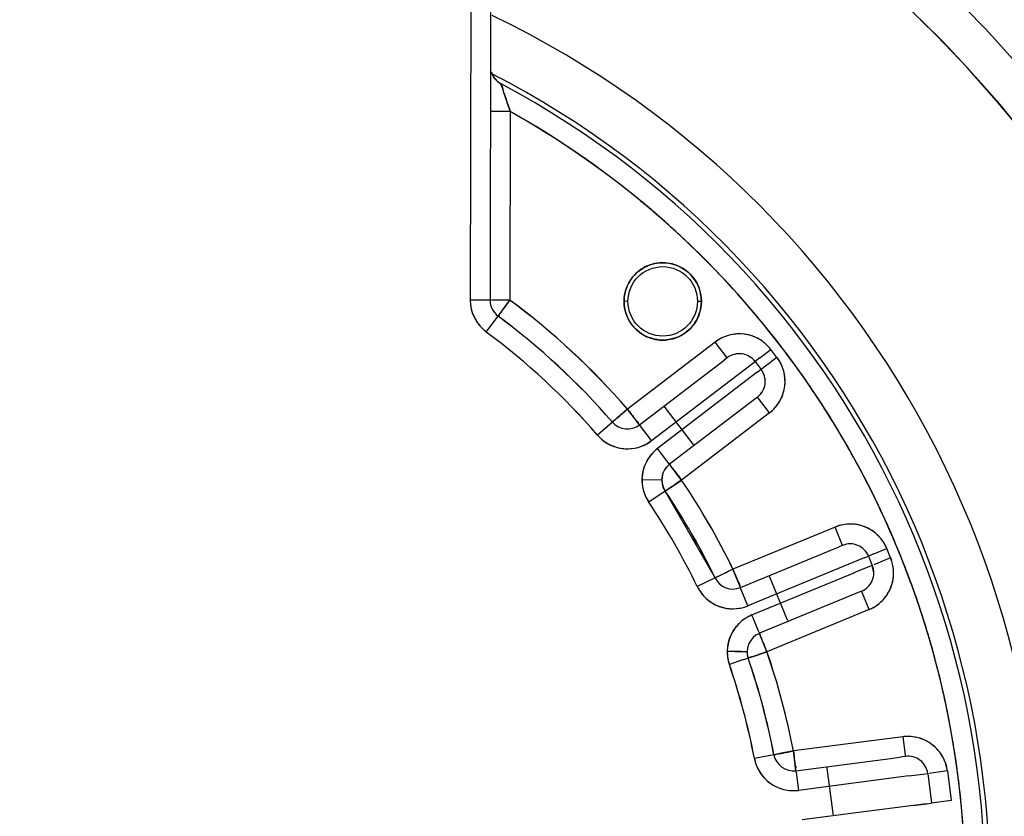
# Model space of a CAD drawing. Header units: millimetres. Extents: x 4086 to 10416, y 123 to 1549.
# Tile 63 of 256: x 6988 to 7000, y 461 to 471. Entities that reach past the tile are written whole.
import ezdxf

# ---------------------------------------------------------------- set-up
doc = ezdxf.new("R2010")
doc.units = ezdxf.units.MM
doc.layers.add('外形图', color=7, linetype='Continuous')
doc.layers.add('尺寸标注', color=7, linetype='Continuous')
doc.styles.add('思源黑', font='SourceHanSansCN-Normal.ttf')
doc.dimstyles.new('尺寸标注_1_4比例中六', dxfattribs={"dimtxt": 10, "dimasz": 8, "dimexe": 2, "dimexo": 1.5, "dimgap": 1, "dimtad": 1, "dimdec": 1, "dimlfac": 4, "dimdsep": 46, "dimtxsty": '思源黑', "dimcen": 0.09, "dimadec": 0, "dimazin": 0, "dimtp": 0.01, "dimtm": 0.01, "dimtfac": 1, "dimtdec": 1, "dimtofl": 0, "dimtmove": 0, "dimatfit": 3, "dimfxl": 1, "dimtolj": 1, "dimarcsym": 0})

# ---------------------------------------------------------------- blocks, each defined once
blk = doc.blocks.new('*D657')
at = {"layer": 'Defpoints', "color": 0}
for p in [(6975.281, 502.524), (6850.134, 363.173), (7026.67, 363.173)]:
    blk.add_point(p, dxfattribs=at)
at = {"layer": '尺寸标注', "color": 0, "lineweight": -2}
for p, q in [((6973.781, 502.524), (6848.134, 502.524)), ((6850.134, 494.524), (6850.134, 371.173)), ((7025.17, 363.173), (6848.134, 363.173))]:
    blk.add_line(p, q, dxfattribs=at)
at = {"layer": '尺寸标注', "color": 0}
for points in [[(6851.467, 494.524), (6848.801, 494.524), (6850.134, 502.524)], [(6848.801, 371.173), (6851.467, 371.173), (6850.134, 363.173)]]:
    blk.add_solid(points, dxfattribs=at)
at = {"layer": '尺寸标注', "color": 0, "insert": (6843.95, 432.848), "char_height": 10, "attachment_point": 5, "rotation": 90, "style": '思源黑'}
blk.add_mtext('\\A1;557.3', dxfattribs=at)
blk = doc.blocks.new('*D658')
at = {"layer": 'Defpoints', "color": 0}
for p in [(7031.894, 486.539), (6869.115, 363.164), (7031.894, 363.164)]:
    blk.add_point(p, dxfattribs=at)
at = {"layer": '尺寸标注', "color": 0, "lineweight": -2}
for p, q in [((7030.394, 486.539), (6867.115, 486.539)), ((6869.115, 478.539), (6869.115, 371.164)), ((7030.394, 363.164), (6867.115, 363.164))]:
    blk.add_line(p, q, dxfattribs=at)
at = {"layer": '尺寸标注', "color": 0}
for points in [[(6870.448, 478.539), (6867.782, 478.539), (6869.115, 486.539)], [(6867.782, 371.164), (6870.448, 371.164), (6869.115, 363.164)]]:
    blk.add_solid(points, dxfattribs=at)
at = {"layer": '尺寸标注', "color": 0, "insert": (6862.931, 424.851), "char_height": 10, "attachment_point": 5, "rotation": 90, "style": '思源黑'}
blk.add_mtext('\\A1;493.6', dxfattribs=at)

msp = doc.modelspace()

# ---------------------------------------------------------------- linework, layer by layer
at = {"layer": '外形图', "color": 7, "linetype": 'Continuous'}
for p, q in [((6993.575, 472.99), (6993.566, 467.945)), ((6993.825, 472.882), (6993.816, 467.944)), ((6993.872, 470.739), (6993.835, 470.816)), ((6993.837, 470.802), (6993.835, 470.815)), ((6993.879, 470.73), (6993.837, 470.802)), ((6993.878, 470.734), (6993.872, 470.739)), ((6993.936, 470.679), (6993.879, 470.73)), ((6993.954, 470.669), (6993.936, 470.679)), ((6994.07, 470.32), (6993.82, 470.321)), ((6994.064, 470.337), (6994.07, 470.32)), ((6994.07, 470.32), (6994.066, 467.944)), ((6995.709, 469.197), (6995.73, 469.179)), ((6995.729, 469.181), (6995.749, 469.164)), ((6996.211, 468.758), (6996.223, 468.746)), ((6993.816, 467.944), (6993.566, 467.945)), ((6993.889, 467.944), (6993.835, 467.944)), ((6994.066, 467.944), (6993.889, 467.944)), ((6993.964, 467.806), (6994.066, 467.944)), ((6995.553, 467.928), (6995.503, 467.929)), ((6996.478, 467.927), (6996.428, 467.927)), ((6993.768, 467.542), (6993.964, 467.806)), ((6996.652, 467.416), (6995.546, 466.571)), ((6996.804, 467.218), (6996.652, 467.416)), ((6997.213, 467.215), (6997.353, 467.323)), ((6997.429, 467.223), (6997.353, 467.323)), ((6995.698, 466.372), (6996.765, 467.188)), ((6996.804, 467.218), (6996.764, 467.187)), ((6997.106, 467.134), (6997.154, 467.171)), ((6997.213, 467.215), (6997.154, 467.171)), ((6997.154, 467.171), (6997.23, 467.072)), ((6997.429, 467.223), (6997.23, 467.072)), ((6995.85, 466.174), (6997.106, 467.134)), ((6997.23, 467.072), (6997.181, 467.034)), ((6997.182, 467.035), (6995.926, 466.074)), ((6997.184, 466.721), (6996.078, 465.876)), ((6997.335, 466.523), (6997.184, 466.721)), ((6995.546, 466.571), (6995.402, 466.446)), ((6995.85, 466.174), (6995.546, 466.571)), ((6996.389, 466.114), (6996.009, 466.61)), ((6995.402, 466.446), (6995.357, 466.407)), ((6997.335, 466.523), (6996.229, 465.677)), ((6995.357, 466.407), (6995.168, 466.243)), ((6996.229, 465.677), (6995.926, 466.074)), ((6998.312, 466.114), (6998.324, 466.093)), ((6995.979, 465.677), (6995.729, 465.678)), ((6996.058, 465.562), (6996.229, 465.677)), ((6996.022, 465.538), (6996.058, 465.562)), ((6996.022, 465.538), (6995.814, 465.398)), ((6996.65, 464.445), (6996.022, 465.538)), ((6998.162, 465.085), (6996.875, 464.554)), ((6998.257, 464.854), (6998.162, 465.085)), ((6998.08, 464.781), (6998.212, 464.835)), ((6998.257, 464.854), (6998.211, 464.835)), ((6998.651, 464.746), (6998.815, 464.813)), ((6998.862, 464.698), (6998.815, 464.813)), ((6996.97, 464.323), (6998.081, 464.781)), ((6998.527, 464.695), (6997.065, 464.092)), ((6998.527, 464.695), (6998.584, 464.718)), ((6998.651, 464.746), (6998.584, 464.718)), ((6998.584, 464.718), (6998.631, 464.602)), ((6998.862, 464.698), (6998.649, 464.61)), ((6998.575, 464.579), (6998.4, 464.507)), ((6998.631, 464.602), (6998.574, 464.579)), ((6998.65, 464.507), (6998.631, 464.602)), ((6996.65, 464.445), (6996.425, 464.336)), ((6996.706, 464.472), (6996.65, 464.445)), ((6996.704, 464.471), (6996.76, 464.499)), ((6996.875, 464.554), (6996.706, 464.472)), ((6996.97, 464.323), (6996.875, 464.554)), ((6997.113, 463.977), (6998.411, 464.511)), ((6997.564, 463.913), (6997.333, 464.473)), ((6996.977, 464.306), (6996.97, 464.323)), ((6997.065, 464.092), (6996.977, 464.306)), ((6998.495, 464.276), (6997.208, 463.746)), ((6998.503, 464.258), (6998.495, 464.276)), ((6998.591, 464.045), (6998.503, 464.258)), ((6997.071, 463.956), (6997.069, 463.955)), ((6997.201, 463.763), (6997.113, 463.977)), ((6998.591, 464.045), (6997.304, 463.514)), ((6997.564, 463.913), (6997.571, 463.895)), ((6997.201, 463.763), (6997.208, 463.746)), ((6997.304, 463.514), (6997.208, 463.745)), ((6996.98, 463.515), (6996.804, 463.515)), ((6996.899, 463.515), (6997.054, 463.515)), ((6996.998, 463.41), (6997.142, 463.459)), ((6997.067, 463.433), (6997.054, 463.515)), ((6997.18, 463.472), (6997.141, 463.459)), ((6997.142, 463.459), (6997.304, 463.514)), ((6996.998, 463.41), (6996.831, 463.352)), ((6999.017, 462.442), (6997.637, 462.263)), ((6999.017, 462.442), (6999.047, 462.213)), ((6997.391, 462.216), (6997.146, 462.169)), ((6997.466, 462.23), (6997.391, 462.216)), ((6997.637, 462.263), (6997.466, 462.23)), ((6997.669, 462.015), (6997.637, 462.263)), ((6999.047, 462.213), (6999.049, 462.194)), ((6997.669, 462.015), (6998.86, 462.17)), ((6998.859, 462.17), (6999.001, 462.188)), ((6999.049, 462.194), (6999, 462.188)), ((6997.671, 461.996), (6997.669, 462.015)), ((6997.671, 461.996), (6997.701, 461.767)), ((6998.058, 462.066), (6998.06, 462.047)), ((6998.06, 462.047), (6998.138, 461.446)), ((6999.092, 461.948), (6999.269, 461.971)), ((6999.268, 461.971), (6999.329, 461.979)), ((6999.329, 461.979), (6999.378, 461.607)), ((6999.402, 461.988), (6999.348, 461.981)), ((6999.577, 462.011), (6999.402, 461.988)), ((6999.577, 462.011), (6999.626, 461.639)), ((6999.093, 461.948), (6997.701, 461.767)), ((6999.316, 461.599), (6998.523, 461.496)), ((6999.14, 461.576), (6999.317, 461.599)), ((6999.316, 461.599), (6999.378, 461.607)), ((6999.626, 461.639), (6999.378, 461.607)), ((6998.525, 461.496), (6997.749, 461.395))]:
    msp.add_line(p, q, dxfattribs=at)
for radius in [0.487, 0.438]:
    msp.add_circle((6995.991, 467.928), radius, dxfattribs=at)
for centre, radius, start, end in [((6988.553, 460.516), 15.807, 331.9735, 53.8264), ((6988.553, 460.516), 15.308, 330.6761, 55.1238), ((6988.553, 460.516), 12.218, 115.4504, 64.3498), ((6988.553, 460.516), 15.308, 340.0686, 45.7311), ((6988.553, 460.516), 11.559, 116.9999, 62.8001), ((6994.071, 470.89), 0.25, 197.2835, 241.9911), ((6994.071, 470.89), 0.25, 197.3602, 242.0184), ((6994.071, 470.89), 0.25, 200.4968, 210.5411), ((6994.072, 470.89), 0.251, 200.7227, 221.1692), ((6988.553, 460.516), 11.5, 117.8101, 61.9898), ((6994.071, 470.89), 0.25, 211.3432, 221.3954), ((6994.072, 470.891), 0.251, 224.663, 237.305), ((6994.071, 470.889), 0.249, 237.2951, 241.9795), ((7017.45, 478.322), 24.711, 198.6201, 198.8518), ((6988.553, 460.516), 11.25, 119.1675, 60.6324), ((6996.605, 471.223), 2.691, 199.2166, 199.6), ((6988.458, 460.377), 11.418, 50.575, 60.5574), ((6988.483, 460.414), 11.374, 50.4256, 60.5762), ((6988.615, 460.583), 11.158, 47.1028, 50.3865), ((6988.601, 460.567), 11.18, 47.1043, 50.2555), ((6988.579, 460.544), 11.211, 45.0623, 47.0429), ((6988.554, 460.518), 11.248, 40.094, 47.0152), ((6995.991, 467.926), 0.489, 98.9031, 112.1814), ((6995.991, 467.927), 0.488, 89.8008, 98.9118), ((6995.99, 467.925), 0.49, 75.571, 89.7324), ((6988.551, 460.517), 11.251, 40.3717, 45.0606), ((6995.994, 467.923), 0.493, 120.3145, 134.451), ((6995.991, 467.929), 0.487, 112.248, 120.3049), ((6995.991, 467.929), 0.486, 67.3456, 75.5726), ((6995.976, 467.936), 0.47, 147.2183, 157.1565), ((6995.99, 467.927), 0.488, 134.4879, 147.2103), ((6995.99, 467.927), 0.488, 35.356, 45.1343), ((6994.097, 467.947), 0.531, 180.3077, 184.4807), ((6994.066, 467.944), 0.5, 179.9, 233.4162), ((6994.066, 467.944), 0.25, 179.8992, 233.417), ((6994.066, 467.944), 0.25, 179.8764, 233.4398), ((6988.529, 460.49), 9.286, 40.9104, 53.3921), ((6988.553, 460.516), 9.25, 40.8863, 53.4162), ((6988.546, 460.512), 11.257, 40.0839, 40.3718), ((6988.544, 460.506), 9.013, 40.8957, 53.4068), ((6988.544, 460.506), 9.013, 40.8954, 53.4071), ((6988.553, 460.516), 9, 40.8863, 53.4162), ((6995.991, 467.928), 0.488, 314.4879, 327.2103), ((6996.005, 467.919), 0.47, 327.2183, 337.1565), ((6988.548, 460.513), 11.256, 37.6897, 40.092), ((6988.536, 460.504), 11.271, 37.6983, 40.0834), ((6988.53, 460.491), 8.784, 40.9104, 53.3921), ((6988.553, 460.516), 8.75, 40.8863, 53.4162), ((6995.991, 467.929), 0.488, 215.356, 225.1343), ((6995.987, 467.932), 0.493, 300.3145, 314.451), ((6995.99, 467.927), 0.486, 247.3456, 255.5726), ((6995.991, 467.93), 0.49, 255.571, 269.7324), ((6995.99, 467.928), 0.488, 269.8008, 278.9118), ((6995.99, 467.929), 0.489, 278.9031, 292.1814), ((6995.991, 467.927), 0.487, 292.248, 300.3049), ((6996.956, 467.019), 0.5, 37.4, 127.4), ((6996.955, 467.012), 0.507, 80.9196, 85.265), ((6988.531, 460.5), 11.278, 37.0622, 37.6985), ((6988.537, 460.505), 11.27, 37.0542, 37.6901), ((6988.53, 460.499), 11.278, 36.0182, 37.0622), ((6988.533, 460.502), 11.275, 35.963, 37.0541), ((6996.956, 467.019), 0.25, 37.3915, 127.4), ((6997.032, 466.92), 0.5, 307.4, 37.4), ((6997.032, 466.92), 0.25, 307.3982, 37.4017), ((6988.543, 460.508), 11.263, 31.4203, 36.019), ((6988.538, 460.506), 11.268, 29.8475, 35.9634), ((6997.032, 466.92), 0.25, 307.3769, 359.923), ((6997.03, 466.92), 0.252, 359.9397, 14.0517), ((6997.025, 466.921), 0.507, 350.9196, 355.265), ((6995.546, 466.571), 0.25, 220.8785, 307.4078), ((6988.584, 460.534), 11.214, 29.8383, 31.4179), ((6995.546, 466.571), 0.5, 220.8863, 307.4), ((6995.547, 466.577), 0.506, 262.7197, 266.9029), ((6996.229, 465.677), 0.5, 127.4, 213.9136), ((6988.559, 460.519), 11.243, 25.2859, 29.8402), ((6988.55, 460.516), 11.253, 25.4893, 29.711), ((6996.223, 465.68), 0.493, 147.2482, 153.6405), ((6996.209, 465.687), 0.478, 148.8506, 153.6004), ((6996.209, 465.687), 0.478, 146.9882, 148.8371), ((6996.228, 465.678), 0.499, 153.6668, 167.3492), ((6996.226, 465.679), 0.496, 153.6857, 167.4395), ((6996.229, 465.677), 0.25, 127.3984, 213.9151), ((6996.229, 465.677), 0.25, 127.3769, 179.923), ((6996.233, 465.676), 0.504, 173.4127, 179.8128), ((6996.259, 465.673), 0.529, 174.273, 179.5156), ((6996.237, 465.678), 0.507, 179.9859, 191.7535), ((6996.247, 465.675), 0.518, 167.4676, 174.285), ((6996.236, 465.676), 0.506, 169.2334, 173.4167), ((6996.235, 465.676), 0.506, 167.3225, 169.2336), ((6996.229, 465.677), 0.249, 179.8587, 213.9548), ((6988.54, 460.509), 9.265, 25.8927, 33.9072), ((6988.553, 460.516), 9.25, 25.8863, 33.9136), ((6996.293, 465.708), 0.57, 208.2101, 212.9422), ((6988.547, 460.513), 9.007, 25.8893, 33.9106), ((6988.547, 460.513), 9.006, 25.8892, 33.9107), ((6988.549, 460.514), 9.005, 25.8884, 33.9115), ((6988.553, 460.516), 9, 25.8863, 33.9136), ((6988.541, 460.509), 8.764, 25.8927, 33.9072), ((6988.553, 460.516), 8.75, 25.8863, 33.9136), ((6988.532, 460.507), 11.273, 25.319, 25.4904), ((6988.527, 460.504), 11.278, 22.7464, 25.3188), ((6988.542, 460.511), 11.262, 22.7346, 25.2865), ((6998.353, 464.623), 0.5, 22.4, 112.4), ((6998.371, 464.548), 0.576, 106.4431, 111.3135), ((6998.35, 464.616), 0.507, 65.9196, 70.265), ((6998.353, 464.623), 0.25, 22.3915, 112.4084), ((6998.287, 464.584), 0.576, 23.4802, 28.3536), ((6988.53, 460.506), 11.275, 22.1109, 22.7463), ((6988.546, 460.513), 11.258, 22.0966, 22.7344), ((6998.4, 464.507), 0.5, 292.4, 22.4), ((6998.326, 464.488), 0.576, 16.4431, 21.3135), ((6988.538, 460.509), 11.266, 20.1604, 22.1111), ((6988.557, 460.517), 11.246, 19.6169, 22.097), ((6998.4, 464.507), 0.25, 292.3896, 22.4039), ((6998.399, 464.507), 0.251, 359.9417, 22.3582), ((6996.875, 464.554), 0.25, 205.8785, 292.4078), ((6996.875, 464.555), 0.5, 205.8863, 292.4), ((6998.394, 464.51), 0.507, 335.9196, 340.265), ((6988.548, 460.513), 11.256, 19.632, 20.16), ((6988.555, 460.515), 11.249, 15.5413, 19.6322), ((6988.554, 460.517), 11.249, 15.2033, 19.6139), ((6996.877, 464.56), 0.506, 247.7197, 251.9029), ((6996.857, 464.623), 0.57, 286.6964, 291.4286), ((6998.361, 464.573), 0.576, 293.4802, 298.3534), ((6997.304, 463.514), 0.5, 112.4, 198.9136), ((6997.335, 463.462), 0.561, 113.3279, 118.3057), ((6997.339, 463.454), 0.57, 113.3658, 118.1001), ((6997.295, 463.521), 0.489, 141.3769, 156.7544), ((6997.305, 463.514), 0.502, 141.5537, 154.2483), ((6997.29, 463.526), 0.482, 133.8695, 141.52), ((6997.291, 463.524), 0.484, 134.2354, 141.3671), ((6997.302, 463.518), 0.497, 156.8721, 165.3014), ((6997.307, 463.513), 0.504, 158.4127, 164.8122), ((6997.309, 463.512), 0.506, 154.2334, 158.4167), ((6997.304, 463.514), 0.25, 112.3896, 198.9161), ((6997.281, 463.518), 0.477, 173.2318, 177.4624), ((6997.296, 463.516), 0.492, 164.8025, 173.2092), ((6997.342, 463.508), 0.539, 165.3053, 174.0272), ((6997.363, 463.505), 0.56, 173.9885, 177.7616), ((6997.284, 463.518), 0.48, 177.478, 180.2168), ((6997.368, 463.505), 0.565, 177.7574, 178.9613), ((6997.304, 463.518), 0.5, 180.2262, 184.2984), ((6997.306, 463.515), 0.502, 179.9157, 186.2221), ((6997.303, 463.514), 0.499, 186.2327, 192.5809), ((6997.304, 463.515), 0.251, 179.9252, 198.8883), ((6995.382, 468.727), 5.554, 288.8934, 289.2903), ((6988.539, 460.512), 9.265, 10.8927, 18.9072), ((6988.553, 460.516), 9.25, 10.8863, 18.9136), ((6988.578, 460.522), 11.225, 15.2165, 15.5398), ((6988.581, 460.522), 11.221, 15.052, 15.2165), ((6988.539, 460.513), 11.264, 9.3195, 15.2036), ((6997.306, 463.515), 0.502, 192.5915, 198.8978), ((6988.54, 460.513), 8.764, 10.8927, 18.9072), ((6988.553, 460.516), 8.75, 10.8863, 18.9136), ((6988.547, 460.514), 9.007, 10.8893, 18.9106), ((6988.547, 460.514), 9.006, 10.8892, 18.9107), ((6988.548, 460.515), 9.005, 10.8884, 18.9115), ((6988.553, 460.516), 9, 10.8863, 18.9136), ((6988.624, 460.533), 11.177, 10.0073, 15.0549), ((6988.662, 460.541), 11.138, 9.2872, 10.0017), ((6999.081, 461.87), 0.576, 91.4426, 96.3135), ((6999.082, 461.946), 0.5, 7.4, 97.4), ((6999.077, 461.941), 0.507, 50.9196, 55.265), ((6988.583, 460.529), 11.218, 7.6561, 9.2861), ((6988.579, 460.52), 11.224, 8.6339, 9.3161), ((6997.637, 462.263), 0.25, 190.8785, 277.4078), ((6988.577, 460.52), 11.226, 7.6778, 8.6337), ((6997.703, 462.286), 0.57, 191.8522, 196.5866), ((6997.637, 462.263), 0.5, 190.8863, 277.4), ((6999.082, 461.947), 0.25, 7.3915, 97.4084), ((6999.008, 461.926), 0.576, 8.4802, 13.3531), ((6988.475, 460.514), 11.328, 5.7553, 7.6557), ((6988.557, 460.517), 11.246, 5.7703, 7.6776), ((6997.64, 462.268), 0.506, 232.7197, 236.9029), ((6988.395, 460.506), 11.408, 4.6972, 5.7563), ((6988.544, 460.516), 11.259, 4.739, 5.7705), ((6988.538, 460.515), 11.265, 359.8962, 4.7386)]:
    msp.add_arc(centre, radius, start, end, dxfattribs=at)
for points, knots in [([(6994.032, 470.432), (6994.023, 470.46), (6994.007, 470.51), (6993.976, 470.59), (6993.976, 470.622), (6993.947, 470.673), (6993.954, 470.669)], [0, 0, 0, 0, 4939.801484, 9368.130449, 12724.573082, 14055.348425, 14055.348425, 14055.348425, 14055.348425]), ([(6993.954, 470.669), (6993.949, 470.674), (6993.972, 470.626), (6993.978, 470.58), (6994.013, 470.488), (6994.032, 470.432)], [0, 0, 0, 0, 802.474298, 3056.259851, 10463.636198, 10463.636198, 10463.636198, 10463.636198]), ([(6994.066, 467.944), (6994.038, 467.909), (6994.005, 467.861), (6993.971, 467.815), (6993.963, 467.805)], [0, 0, 0, 0, 6262.285906, 7992.936532, 7992.936532, 7992.936532, 7992.936532]), ([(6993.963, 467.805), (6993.952, 467.79), (6993.935, 467.782), (6993.922, 467.739), (6993.917, 467.743)], [0, 0, 0, 0, 5911.652345, 7994.449938, 7994.449938, 7994.449938, 7994.449938]), ([(6997.274, 466.981), (6997.272, 466.987), (6997.263, 467.02), (6997.247, 467.05), (6997.23, 467.072)], [0, 0, 0, 0, 1564.321923, 8051.540412, 8051.540412, 8051.540412, 8051.540412]), ([(6995.4, 466.445), (6995.41, 466.453), (6995.459, 466.494), (6995.506, 466.539), (6995.546, 466.571)], [0, 0, 0, 0, 1643.042713, 8043.997753, 8043.997753, 8043.997753, 8043.997753]), ([(6995.546, 466.571), (6995.575, 466.536), (6995.609, 466.488), (6995.644, 466.443), (6995.652, 466.433)], [0, 0, 0, 0, 6309.717471, 8045.99846, 8045.99846, 8045.99846, 8045.99846]), ([(6995.357, 466.407), (6995.36, 466.403), (6995.376, 466.432), (6995.39, 466.435), (6995.4, 466.445)], [0, 0, 0, 0, 2071.38088, 8044.614807, 8044.614807, 8044.614807, 8044.614807]), ([(6995.652, 466.433), (6995.663, 466.418), (6995.68, 466.411), (6995.693, 466.368), (6995.698, 466.372)], [0, 0, 0, 0, 5953.604948, 8048.801142, 8048.801142, 8048.801142, 8048.801142]), ([(6996.078, 465.876), (6996.083, 465.88), (6996.095, 465.837), (6996.112, 465.83), (6996.124, 465.815)], [0, 0, 0, 0, 2099.860276, 8067.055899, 8067.055899, 8067.055899, 8067.055899]), ([(6996.124, 465.815), (6996.131, 465.805), (6996.167, 465.76), (6996.201, 465.712), (6996.229, 465.677)], [0, 0, 0, 0, 1740.924926, 8070.060358, 8070.060358, 8070.060358, 8070.060358]), ([(6996.055, 465.56), (6996.051, 465.558), (6996.045, 465.553), (6996.038, 465.549), (6996.036, 465.547)], [0, 0, 0, 0, 4449.932524, 8073.883193, 8073.883193, 8073.883193, 8073.883193]), ([(6996.143, 465.619), (6996.135, 465.613), (6996.105, 465.593), (6996.076, 465.574), (6996.055, 465.56)], [0, 0, 0, 0, 2377.276846, 8073.46252, 8073.46252, 8073.46252, 8073.46252]), ([(6996.036, 465.547), (6996.032, 465.544), (6996.029, 465.542), (6996.023, 465.536), (6996.022, 465.538)], [0, 0, 0, 0, 5998.76056, 8074.0048, 8074.0048, 8074.0048, 8074.0048]), ([(6996.65, 464.445), (6996.652, 464.441), (6996.676, 464.467), (6996.691, 464.465), (6996.704, 464.471)], [0, 0, 0, 0, 2091.94398, 8108.618327, 8108.618327, 8108.618327, 8108.618327]), ([(6996.875, 464.554), (6996.892, 464.516), (6996.912, 464.465), (6996.933, 464.415), (6996.937, 464.403)], [0, 0, 0, 0, 6319.635747, 8111.431369, 8111.431369, 8111.431369, 8111.431369]), ([(6996.937, 464.403), (6996.945, 464.384), (6996.962, 464.371), (6996.963, 464.32), (6996.97, 464.323)], [0, 0, 0, 0, 5988.990519, 8114.452138, 8114.452138, 8114.452138, 8114.452138]), ([(6997.208, 463.745), (6997.215, 463.748), (6997.216, 463.698), (6997.233, 463.685), (6997.241, 463.665)], [0, 0, 0, 0, 2130.449581, 8133.388074, 8133.388074, 8133.388074, 8133.388074]), ([(6997.241, 463.665), (6997.246, 463.654), (6997.267, 463.604), (6997.287, 463.553), (6997.304, 463.514)], [0, 0, 0, 0, 1797.236786, 8136.510217, 8136.510217, 8136.510217, 8136.510217]), ([(6997.141, 463.459), (6997.134, 463.456), (6997.113, 463.448), (6997.09, 463.444), (6997.076, 463.437)], [0, 0, 0, 0, 2683.136788, 8138.668322, 8138.668322, 8138.668322, 8138.668322]), ([(6997.076, 463.437), (6997.074, 463.436), (6997.072, 463.433), (6997.067, 463.432), (6997.067, 463.433)], [0, 0, 0, 0, 5893.49328, 8138.636061, 8138.636061, 8138.636061, 8138.636061]), ([(6997.391, 462.216), (6997.392, 462.209), (6997.429, 462.232), (6997.446, 462.226), (6997.464, 462.23)], [0, 0, 0, 0, 2123.163101, 8173.065744, 8173.065744, 8173.065744, 8173.065744]), ([(6997.464, 462.23), (6997.477, 462.232), (6997.534, 462.243), (6997.591, 462.255), (6997.637, 462.263)], [0, 0, 0, 0, 1755.142775, 8173.930462, 8173.930462, 8173.930462, 8173.930462]), ([(6997.637, 462.263), (6997.642, 462.222), (6997.649, 462.168), (6997.656, 462.115), (6997.657, 462.103)], [0, 0, 0, 0, 6363.925443, 8177.209562, 8177.209562, 8177.209562, 8177.209562]), ([(6997.657, 462.103), (6997.66, 462.081), (6997.673, 462.064), (6997.661, 462.014), (6997.669, 462.015)], [0, 0, 0, 0, 6035.01616, 8180.13958, 8180.13958, 8180.13958, 8180.13958])]:
    msp.add_open_spline(points, degree=3, knots=knots, dxfattribs=at)
for points in [[(6994.064, 470.337), (6994.053, 470.369), (6994.043, 470.4), (6994.032, 470.432)], [(6996.335, 468.273), (6996.291, 468.317), (6996.236, 468.353), (6996.178, 468.378)], [(6996.44, 468.117), (6996.427, 468.149), (6996.409, 468.18), (6996.389, 468.209)], [(6995.542, 468.119), (6995.517, 468.059), (6995.505, 467.993), (6995.503, 467.929)], [(6996.478, 467.927), (6996.477, 467.991), (6996.465, 468.057), (6996.44, 468.117)], [(6995.503, 467.929), (6995.504, 467.864), (6995.517, 467.798), (6995.541, 467.739)], [(6996.439, 467.736), (6996.464, 467.796), (6996.477, 467.862), (6996.478, 467.927)], [(6993.568, 467.906), (6993.578, 467.768), (6993.657, 467.626), (6993.768, 467.542)], [(6995.541, 467.739), (6995.555, 467.706), (6995.572, 467.675), (6995.592, 467.646)], [(6995.646, 467.583), (6995.691, 467.538), (6995.745, 467.502), (6995.803, 467.478)], [(6996.828, 467.502), (6996.765, 467.485), (6996.705, 467.455), (6996.652, 467.416)], [(6996.997, 467.517), (6996.94, 467.522), (6996.882, 467.517), (6996.828, 467.502)], [(6997.206, 467.452), (6997.154, 467.483), (6997.095, 467.503), (6997.035, 467.513)], [(6997.353, 467.323), (6997.312, 467.374), (6997.262, 467.419), (6997.206, 467.452)], [(6997.515, 467.048), (6997.498, 467.111), (6997.468, 467.171), (6997.429, 467.223)], [(6997.53, 466.879), (6997.535, 466.935), (6997.53, 466.993), (6997.515, 467.048)], [(6997.465, 466.67), (6997.495, 466.722), (6997.516, 466.781), (6997.525, 466.841)], [(6997.335, 466.523), (6997.386, 466.563), (6997.432, 466.613), (6997.465, 466.67)], [(6995.168, 466.243), (6995.21, 466.197), (6995.26, 466.156), (6995.316, 466.127)], [(6995.681, 466.089), (6995.742, 466.107), (6995.799, 466.136), (6995.85, 466.174)], [(6995.316, 466.127), (6995.367, 466.1), (6995.425, 466.082), (6995.483, 466.075)], [(6995.519, 466.072), (6995.574, 466.069), (6995.629, 466.074), (6995.681, 466.089)], [(6995.926, 466.074), (6995.88, 466.039), (6995.84, 465.995), (6995.808, 465.947)], [(6995.926, 466.074), (6995.881, 466.038), (6995.84, 465.995), (6995.809, 465.947)], [(6995.729, 465.678), (6995.729, 465.642), (6995.733, 465.606), (6995.741, 465.571)], [(6996.229, 465.677), (6996.2, 465.659), (6996.172, 465.639), (6996.143, 465.619)], [(6995.74, 465.574), (6995.753, 465.512), (6995.779, 465.451), (6995.814, 465.398)], [(6995.741, 465.571), (6995.751, 465.525), (6995.768, 465.48), (6995.791, 465.439)], [(6998.354, 465.123), (6998.305, 465.123), (6998.256, 465.115), (6998.208, 465.101)], [(6998.521, 465.093), (6998.468, 465.112), (6998.411, 465.123), (6998.354, 465.123)], [(6998.706, 464.976), (6998.664, 465.019), (6998.612, 465.054), (6998.557, 465.079)], [(6998.793, 464.857), (6998.77, 464.901), (6998.741, 464.941), (6998.706, 464.976)], [(6998.9, 464.505), (6998.9, 464.555), (6998.892, 464.604), (6998.878, 464.651)], [(6996.76, 464.499), (6996.798, 464.517), (6996.836, 464.537), (6996.875, 464.554)], [(6998.871, 464.339), (6998.89, 464.392), (6998.9, 464.449), (6998.9, 464.505)], [(6996.425, 464.336), (6996.453, 464.28), (6996.492, 464.228), (6996.538, 464.185)], [(6998.754, 464.153), (6998.797, 464.196), (6998.832, 464.248), (6998.857, 464.303)], [(6996.538, 464.185), (6996.58, 464.146), (6996.631, 464.114), (6996.685, 464.092)], [(6996.72, 464.079), (6996.771, 464.062), (6996.826, 464.054), (6996.88, 464.055)], [(6996.88, 464.055), (6996.928, 464.055), (6996.975, 464.063), (6997.021, 464.077)], [(6998.635, 464.066), (6998.678, 464.09), (6998.719, 464.119), (6998.754, 464.153)], [(6997.069, 463.955), (6997.027, 463.933), (6996.987, 463.904), (6996.953, 463.871)], [(6996.805, 463.48), (6996.808, 463.437), (6996.817, 463.394), (6996.831, 463.352)], [(6997.304, 463.514), (6997.274, 463.505), (6997.245, 463.495), (6997.216, 463.485)], [(6999.213, 462.429), (6999.165, 462.442), (6999.115, 462.447), (6999.066, 462.446)], [(6999.366, 462.358), (6999.32, 462.39), (6999.267, 462.414), (6999.213, 462.429)], [(6999.515, 462.196), (6999.485, 462.249), (6999.444, 462.296), (6999.397, 462.334)], [(6997.157, 462.123), (6997.171, 462.078), (6997.19, 462.034), (6997.215, 461.994)], [(6999.568, 462.059), (6999.557, 462.107), (6999.539, 462.154), (6999.515, 462.196)], [(6997.215, 461.994), (6997.246, 461.945), (6997.287, 461.901), (6997.334, 461.865)], [(6997.364, 461.844), (6997.409, 461.814), (6997.46, 461.792), (6997.513, 461.779)], [(6997.513, 461.779), (6997.574, 461.763), (6997.639, 461.76), (6997.701, 461.767)]]:
    msp.add_open_spline(points, degree=3, dxfattribs=at)

# ---------------------------------------------------------------- dimensions: what is measured, and where the dimension line sits
at = {"layer": '尺寸标注', "color": 0}
for base, p1, p2, text, picture, middle in [((6850.134, 363.173), (6975.281, 502.524), (7026.67, 363.173), '557.3', '*D657', (6843.95, 432.848)), ((6869.115, 363.164), (7031.894, 486.539), (7031.894, 363.164), '493.6', '*D658', (6862.931, 424.851))]:
    dim = msp.add_linear_dim(base=base, p1=p1, p2=p2, angle=90, text=text, dimstyle='尺寸标注_1_4比例中六', dxfattribs=at)
    dim.commit()
    dim.dimension.update_dxf_attribs({"geometry": picture, "text_midpoint": middle})

doc.saveas('drawing.dxf')
